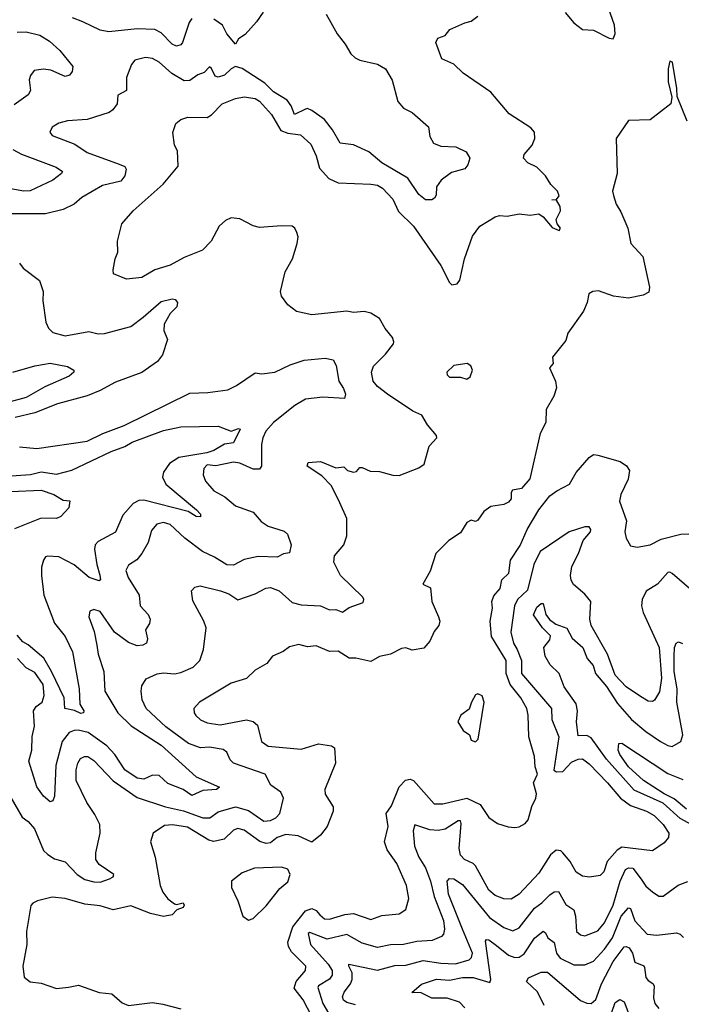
# Model space of a CAD drawing. Extents: x 1843161 to 1959474, y 907081 to 1016326.
# Tile 138 of 256: x 1879146 to 1882177, y 956331 to 960840. Entities that reach past the tile are written whole.
import ezdxf

# ---------------------------------------------------------------- set-up
doc = ezdxf.new("R2010")
doc.units = 0

msp = doc.modelspace()

# ---------------------------------------------------------------- linework, layer by layer
at = {"layer": '0CON20XD'}
for points in [[(1881645, 960872.5), (1881684.8, 960824.8), (1881725, 960794.7), (1881775, 960792), (1881846.2, 960755), (1881865, 960751.4), (1881874.5, 960775.5), (1881871.2, 960815), (1881832.7, 960922.7)], [(1880550.6, 960865), (1880600, 960775), (1880637.7, 960727.7), (1880663.3, 960683.3), (1880682.5, 960665), (1880704.7, 960654.7), (1880785, 960636.4), (1880821.4, 960615), (1880852.2, 960562.2), (1880878.1, 960465), (1880904.2, 960435), (1880944, 960415), (1881018.9, 960348.9), (1881025.8, 960305), (1881042.5, 960275), (1881075, 960261.1), (1881145, 960257.1), (1881191.2, 960235), (1881208, 960205), (1881200, 960175), (1881185, 960156.2), (1881125, 960140), (1881076.5, 960105), (1881055.7, 960075), (1881054.2, 960035.8), (1881047.1, 960022.9), (1881034.4, 960015.6), (1881005, 960015.5), (1880975, 960038.9), (1880923.7, 960113.7), (1880804.6, 960184.6), (1880745.3, 960235), (1880675, 960267), (1880613.8, 960273.8), (1880580, 960335), (1880542.2, 960382.2), (1880485, 960423.5), (1880465, 960432.8), (1880455, 960430.6), (1880404.4, 960405), (1880389.2, 960445), (1880371.3, 960471.3), (1880309.5, 960509.5), (1880269.5, 960549.5), (1880165, 960616.2), (1880135, 960625.3), (1880115, 960614.7), (1880085, 960585.7), (1880055, 960576.7), (1880041.1, 960581.1), (1880025, 960616.7), (1880015, 960624), (1879991.7, 960598.3), (1879962.9, 960587.1), (1879925, 960561.5), (1879899.5, 960559.5), (1879843.5, 960593.5), (1879785, 960645.5), (1879755, 960662.2), (1879722.6, 960667.4), (1879673.3, 960655), (1879658.8, 960635), (1879635.6, 960575), (1879635.5, 960515), (1879595.9, 960494.1), (1879593.3, 960455), (1879573.1, 960426.9), (1879555.3, 960414.7), (1879455, 960383.2), (1879365, 960376.5), (1879325, 960366.4), (1879295, 960347.1), (1879284.4, 960325), (1879295, 960309.4), (1879399.3, 960269.3), (1879455, 960231.8), (1879601.9, 960178.1)], [(1880261.8, 960875), (1880230.5, 960829.5), (1880178.6, 960771.4), (1880148.4, 960751.6), (1880135, 960727.5), (1880095.2, 960775), (1880075, 960815.3), (1880035, 960842.4)], [(1879934.4, 960845), (1879923, 960827), (1879892.5, 960735), (1879884.2, 960725), (1879865, 960718.5), (1879845, 960727.5), (1879795, 960779.7), (1879765, 960794.7), (1879685, 960798.1), (1879555, 960784.7), (1879515, 960791.8), (1879435, 960830.3), (1879387.6, 960847.6)], [(1880563.2, 960113.2), (1880605, 960093.1), (1880755, 960087.1), (1880785, 960082.2), (1880808.8, 960068.8), (1880855, 960017.5), (1880881.1, 959961.1), (1880950, 959895), (1881075, 959714.3), (1881115, 959636.7), (1881126.1, 959626.1), (1881149.7, 959630.3), (1881162.7, 959647.3), (1881184.6, 959745), (1881220.9, 959849.1), (1881255, 959894.2), (1881325, 959937.1), (1881345, 959943.1), (1881379.7, 959940.3), (1881435, 959951.1), (1881485, 959944.4), (1881525, 959950), (1881545, 959937.1), (1881585, 959887.8), (1881617.5, 959875), (1881623.8, 959885), (1881608.1, 959905), (1881604.2, 959925), (1881624.3, 959965), (1881622.3, 959985), (1881605, 960014), (1881584.4, 960015), (1881605, 960016.2), (1881617.3, 960032.7), (1881609.4, 960055), (1881580, 960085), (1881555.8, 960125), (1881515, 960164.5), (1881474, 960185), (1881454.2, 960205), (1881457.3, 960222.7), (1881493.8, 960265), (1881506.2, 960295), (1881504.1, 960324.1), (1881488, 960345), (1881388.3, 960408.3), (1881305, 960508.6), (1881178, 960595), (1881135, 960636.2), (1881080.5, 960660.5), (1881052.5, 960735), (1881062.5, 960755), (1881095, 960767.5), (1881117.5, 960795), (1881185, 960825.5), (1881215, 960832.5), (1881245, 960856)], [(1879135, 960782.4), (1879175, 960783.9), (1879239, 960769), (1879281.9, 960741.9), (1879329.2, 960699.2), (1879388.9, 960625), (1879387.1, 960602.9), (1879375, 960586), (1879355, 960580), (1879288.3, 960608.3), (1879255, 960613.4), (1879212.3, 960607.7), (1879195.3, 960584.7), (1879190, 960565), (1879195.4, 960515), (1879185.6, 960495), (1879120.2, 960449.8)], [(1882204, 960375), (1882158.3, 960488.3), (1882157.5, 960525), (1882137.5, 960645), (1882125, 960650), (1882117.5, 960615), (1882117.5, 960555), (1882133.3, 960485), (1882130, 960455), (1882035, 960380.8), (1881935, 960377.5), (1881878.8, 960295), (1881884.2, 960135.8), (1881862, 960055), (1881866, 960035), (1881878.6, 959995), (1881900.6, 959960.6), (1881932, 959885), (1881946, 959815), (1882001.2, 959755), (1882032, 959615), (1882028.3, 959591.7), (1882002.3, 959577.7), (1881935, 959564.2), (1881866, 959574), (1881797.6, 959597.6), (1881772.5, 959595), (1881753.8, 959585), (1881746.7, 959545), (1881730, 959505), (1881657.5, 959405), (1881648.8, 959371.2), (1881587.5, 959295), (1881590, 959265), (1881573.3, 959245), (1881601.2, 959185), (1881605.9, 959154.1), (1881593.8, 959116.2), (1881557.5, 959055), (1881556.2, 958995), (1881531.2, 958945), (1881483, 958737), (1881445, 958693.3), (1881403.8, 958685), (1881397.5, 958675), (1881397.1, 958645), (1881385, 958630), (1881365, 958620), (1881305, 958610), (1881272.3, 958587.7), (1881245, 958547.5), (1881235, 958542.5), (1881215, 958547.5), (1881195, 958536.7), (1881165, 958490), (1881112.5, 958455), (1881052.5, 958395), (1881026.7, 958315), (1880993.3, 958255), (1881028.6, 958238.6), (1881034.4, 958175), (1881065.5, 958105.5)], [(1879083.8, 957315), (1879157.3, 957187.3), (1879185, 957167.7), (1879213.4, 957135), (1879254.7, 957035), (1879275, 957016.8), (1879305, 956996.7), (1879355, 956983.2), (1879409.7, 956925), (1879445, 956901.9), (1879485, 956891), (1879515, 956890.4), (1879558, 956905), (1879574, 956915), (1879578, 956925), (1879510.7, 956970.8), (1879495, 956994), (1879495.4, 957025), (1879514.6, 957115), (1879513.1, 957155), (1879490.7, 957200.8), (1879453.2, 957255), (1879404.6, 957355), (1879404.6, 957405), (1879412.5, 957435), (1879425, 957455.8), (1879443.6, 957466.4), (1879458.8, 957465), (1879485, 957446.7), (1879573.7, 957353.7), (1879685, 957277.8), (1879814.4, 957234.4), (1879897.3, 957217.3), (1879985.9, 957184.1), (1880017.8, 957185), (1880055, 957212.4), (1880135, 957235.8), (1880195, 957218.3), (1880265, 957169.3), (1880295, 957172.9), (1880318.9, 957185), (1880338.2, 957205), (1880354.4, 957275), (1880342.9, 957302.9), (1880296.5, 957335), (1880270.8, 957385), (1880125.7, 957435), (1880110.5, 957450.5), (1880094.5, 957485), (1880078.3, 957498.3), (1880015, 957507.8), (1879975, 957505.8), (1879920, 957525), (1879815, 957601.7), (1879725.5, 957685), (1879706.5, 957725), (1879702.2, 957765), (1879705, 957790), (1879725, 957820.8), (1879776.1, 957843.9), (1879805, 957848.2), (1879855, 957844.6), (1879885, 957850.9), (1879940.8, 957875), (1879971.9, 957905), (1879988, 957955), (1880000, 958055), (1879990, 958085), (1879938.8, 958178.8), (1879932.5, 958225), (1879948.3, 958241.7), (1879973, 958247), (1880066.7, 958225), (1880105, 958210.6), (1880145, 958183.3), (1880225, 958210), (1880273.4, 958236.6), (1880295, 958239.2), (1880335, 958224.4), (1880395, 958170.2), (1880435, 958160.4), (1880525, 958155.9), (1880565, 958137.5), (1880595, 958138.2), (1880625, 958127.1), (1880655, 958147.5), (1880719.1, 958170.9), (1880723.1, 958185), (1880718.5, 958195), (1880616.5, 958295), (1880585.7, 958355), (1880588.6, 958385), (1880630.8, 958435), (1880644.3, 958475.7), (1880645.5, 958555.5), (1880612.5, 958627.5), (1880574.4, 958704.4), (1880530.5, 958750.5), (1880463.3, 958795), (1880467.5, 958812.5), (1880525, 958816.7), (1880595, 958787.5), (1880631.7, 958791.7), (1880647.5, 958775), (1880675, 958768), (1880688.8, 958771.2), (1880705, 958788.8), (1880715, 958788.8), (1880752.1, 958772.1), (1880795, 958771.1), (1880855, 958753.9), (1880885, 958751.8), (1880975, 958786.9), (1880999.2, 958805), (1881022.7, 958887.3), (1881056.7, 958925), (1881056.2, 958935), (1881013.9, 958983.9), (1880988.9, 959028.9), (1880947.8, 959047.8), (1880832, 959125), (1880785, 959160.6), (1880765.6, 959185), (1880758.5, 959225), (1880767, 959253), (1880821.7, 959308.3), (1880858.2, 959355), (1880860, 959365), (1880853.6, 959385), (1880820.6, 959425), (1880795, 959470.8), (1880755, 959495.8), (1880725, 959503.5), (1880675, 959499.1), (1880645, 959504.5), (1880485, 959487.5), (1880415, 959504), (1880375, 959533.3), (1880345, 959573.3), (1880340.8, 959595), (1880362.5, 959685), (1880396, 959745), (1880418, 959815), (1880421.2, 959845), (1880416.2, 959865), (1880406.7, 959885), (1880393.8, 959893.8), (1880345.9, 959895.9), (1880245, 959887.5), (1880215.7, 959895.7), (1880155, 959928), (1880115, 959932), (1880089.1, 959920.9), (1880060, 959895), (1880022.9, 959825), (1879984, 959785), (1879899.4, 959750.6), (1879835, 959715.5), (1879765.9, 959694.1), (1879705, 959658.9), (1879635, 959651.4), (1879576.2, 959676.2), (1879574, 959695), (1879584, 959745), (1879596, 959775), (1879593.9, 959826.1), (1879613.3, 959905), (1879666, 959965), (1879803.8, 960086.2), (1879871.7, 960168.3), (1879868.5, 960238.5), (1879855.9, 960265.9), (1879847, 960323), (1879861.4, 960365), (1879885, 960382.9), (1879916.9, 960393.1), (1880005, 960392.1), (1880025.2, 960404.8), (1880074.3, 960455), (1880135, 960479.1), (1880175, 960487.1), (1880225, 960479.6), (1880245, 960466.7), (1880300.4, 960405), (1880342.9, 960332.9), (1880375, 960320.7), (1880432, 960312), (1880479.6, 960269.6), (1880505, 960216), (1880520.3, 960160.3), (1880563.2, 960113.2)], [(1879115, 960244.7), (1879155, 960223.7), (1879313.8, 960165), (1879342, 960145), (1879338, 960135), (1879298.1, 960105), (1879193.4, 960056.6), (1879165, 960054.8), (1878975, 960088)], [(1879601.9, 960178.1), (1879627.6, 960167.6), (1879633.3, 960155), (1879627.5, 960125), (1879609.7, 960100.3), (1879525, 960080.3), (1879430.8, 960025), (1879395, 959995.7), (1879345, 959971.1), (1879265, 959951.2), (1879095, 959950)], [(1879144.5, 959724.5), (1879162.6, 959702.6), (1879237.1, 959645), (1879254.3, 959595), (1879252.7, 959552.7), (1879266.1, 959453.9), (1879277.4, 959427.4), (1879297.4, 959407.4), (1879355, 959391.9), (1879462.1, 959412.1), (1879505, 959400.6), (1879535, 959402.1), (1879655, 959434.8), (1879711.7, 959478.3), (1879795, 959550), (1879845, 959562), (1879858.6, 959558.6), (1879869.2, 959545), (1879865.6, 959525), (1879835.3, 959494.7), (1879807.9, 959445), (1879806.5, 959416.5), (1879822.9, 959375), (1879800.4, 959305), (1879777.3, 959275), (1879706.4, 959223.6), (1879585, 959179.6), (1879515, 959141.1), (1879455, 959116.9), (1879318.8, 959081.2), (1879215, 959040), (1879125, 959017.7)], [(1879145, 958884.4), (1879225, 958875.6), (1879455, 958910), (1879527.5, 958945), (1879625, 958980.9), (1879925, 959130), (1880007.6, 959132.4), (1880100, 959145), (1880140, 959165), (1880225, 959222.5), (1880255, 959218.8), (1880315, 959225.5), (1880385, 959260), (1880449.8, 959280.2), (1880545, 959290.5), (1880581.7, 959281.7), (1880595.5, 959255.5), (1880607.5, 959185), (1880629.7, 959150.3), (1880639.2, 959125), (1880634.4, 959105.6), (1880535, 959111.5), (1880455, 959101.6), (1880406.5, 959073.5), (1880308.8, 958995), (1880274.1, 958955), (1880260.8, 958925), (1880254.7, 958895), (1880254.3, 958795.7), (1880245, 958781.2), (1880215, 958782.2), (1880155, 958809.4), (1880125, 958813.9), (1880045, 958796.7), (1880005, 958800.8), (1879989, 958785), (1879986.2, 958756.2), (1879996.7, 958726.7), (1880035, 958681.8), (1880085.2, 958655.2), (1880135, 958614.1), (1880215, 958583.8), (1880252.2, 958542.2), (1880285, 958520), (1880357.1, 958497.1), (1880373.7, 958483.7), (1880390, 958435), (1880381.7, 958398.3), (1880355, 958394.2), (1880325, 958379.2), (1880238.8, 958381.2), (1880175, 958368.2), (1880125, 958342.1), (1880095, 958343.3), (1880038.8, 958378.8), (1879983.7, 958403.7), (1879902.9, 958465), (1879835, 958528.4), (1879805, 958536.8), (1879775, 958529.2), (1879749.2, 958500.8), (1879735.4, 958445), (1879705.4, 958395), (1879683, 958367), (1879645, 958342.5), (1879632.6, 958317.4), (1879642.7, 958285), (1879692.7, 958205), (1879698.2, 958155), (1879735.2, 958115.2), (1879743.2, 958095), (1879740.9, 958075), (1879723.2, 958045), (1879731.1, 958005), (1879727.5, 957985), (1879710, 957975), (1879685, 957972.5), (1879645, 957988.2), (1879580.9, 958035), (1879515, 958130), (1879485, 958139.4), (1879468.1, 958131.9), (1879463.5, 958105), (1879488, 958038), (1879500, 957975), (1879505.4, 957935), (1879531.4, 957855), (1879536.6, 957765), (1879595.8, 957665.8), (1879656.5, 957606.5), (1879795, 957517.9), (1879955, 957373.1), (1880061.1, 957325), (1880047.5, 957315), (1879985, 957310.3), (1879935, 957287.5), (1879895, 957314.2), (1879825, 957342.7), (1879785, 957378.9), (1879755, 957380), (1879715, 957362.5), (1879685, 957366.4), (1879627.1, 957405), (1879581.2, 957475), (1879545.1, 957515.1), (1879460, 957575), (1879413.9, 957586.1), (1879395, 957585.2), (1879373.1, 957575), (1879341.2, 957535), (1879311.9, 957425), (1879305.4, 957284.6), (1879297.5, 957262.5), (1879285, 957258.8), (1879255, 957284), (1879225, 957327.5), (1879188.4, 957445), (1879202.2, 957495), (1879203.1, 957556.9), (1879213.4, 957605), (1879209.4, 957675), (1879221.9, 957695), (1879248.4, 957715), (1879258.9, 957745), (1879253.4, 957795), (1879215, 957850.4), (1879175, 957871.6), (1879135.8, 957915)], [(1879115, 959226), (1879215, 959254.2), (1879285, 959266.2), (1879365, 959251.8), (1879393.8, 959235), (1879393.8, 959225), (1879372, 959208), (1879261.1, 959158.9), (1879175, 959108.9), (1879085.5, 959085)], [(1881195, 959193.3), (1881210, 959205), (1881220, 959235), (1881212.5, 959255), (1881195.7, 959265.7), (1881135, 959256.2), (1881102.5, 959225), (1881103.9, 959213.9), (1881115, 959202.5), (1881165, 959202.5), (1881195, 959193.3)], [(1879085, 958749.3), (1879195, 958757.7), (1879245, 958769.4), (1879315, 958757.9), (1879385, 958777.1), (1879565, 958861.9), (1879628.5, 958885), (1879661.5, 958905), (1879805, 958957.9), (1879885, 958975.9), (1880055, 958978.6), (1880115, 958955.6), (1880147.9, 958967.9), (1880156.9, 958965), (1880125, 958902.7), (1880085, 958895.9), (1880035, 958867), (1880003.2, 958856.8), (1879875, 958835.4), (1879832, 958808), (1879805, 958767.1), (1879800, 958745), (1879815, 958713.3), (1879956.7, 958595), (1879974, 958575), (1879975, 958563.8), (1879955, 958564.3), (1879917.6, 958587.6), (1879715, 958640), (1879692.4, 958637.6), (1879666.4, 958623.6), (1879618.5, 958571.5), (1879585, 958493.1), (1879505, 958450.5), (1879491.5, 958435), (1879489.2, 958415), (1879500, 958345), (1879513.6, 958296.4), (1879515.6, 958275), (1879509.5, 958270.5), (1879465, 958285.4), (1879395, 958343), (1879325, 958380.4), (1879275, 958383.1), (1879265, 958380), (1879255.6, 958365), (1879246.7, 958333.3), (1879245.3, 958295), (1879255.9, 958205), (1879305, 958076.9), (1879355, 958015.6), (1879387.3, 957945), (1879418.9, 957775), (1879421.9, 957705), (1879439.5, 957675), (1879438.6, 957665), (1879426.9, 957663.1), (1879396.9, 957676.9), (1879352.5, 957685), (1879349.7, 957735), (1879291.2, 957855), (1879256, 957916), (1879185, 957976.8), (1879160, 957990), (1879135, 958021.6)], [(1880484.1, 956275), (1880445, 956350.9), (1880404.2, 956405), (1880413.4, 956435), (1880455.5, 956485), (1880457.3, 956505), (1880391.4, 956571.4), (1880378.1, 956595), (1880374.8, 956615), (1880397.6, 956685), (1880455, 956758.6), (1880485, 956769), (1880505, 956759.7), (1880520.5, 956740.5), (1880542.3, 956722.3), (1880565, 956720), (1880635, 956742.3), (1880676, 956746), (1880755, 956718.9), (1880805, 956737.1), (1880885, 956744.5), (1880914.6, 956765.4), (1880929.6, 956815), (1880918.5, 956875), (1880874.5, 956975), (1880829, 957039), (1880816.8, 957075), (1880834.1, 957145), (1880824.5, 957205), (1880850, 957240), (1880885, 957326), (1880913.1, 957356.9), (1880935, 957361.9), (1880950, 957355), (1881045, 957248.8), (1881085, 957248.4), (1881195, 957275.3), (1881255.3, 957245.3), (1881295, 957186), (1881335, 957158.8), (1881383.9, 957143.9), (1881415, 957141.2), (1881435, 957144), (1881461.4, 957158.6), (1881476.2, 957175), (1881492.7, 957237.3), (1881510.8, 957275), (1881514.2, 957295), (1881500, 957345), (1881518.6, 957385), (1881507.8, 957417.8), (1881504.5, 957465), (1881478.5, 957555), (1881476, 957655), (1881469.4, 957685), (1881441.6, 957735), (1881393, 957795), (1881375.6, 957845), (1881375.4, 957905.4), (1881307.8, 958015), (1881301.2, 958085), (1881312.9, 958145), (1881309.1, 958175), (1881317.9, 958202.1), (1881347.1, 958235), (1881355.6, 958275), (1881387.5, 958305), (1881394.7, 958365), (1881438.5, 958431.5), (1881470.9, 958505), (1881524, 958596), (1881575, 958660), (1881607.3, 958682.7), (1881665, 958713.3), (1881695, 958765.8), (1881755, 958834.3), (1881775, 958848), (1881795, 958846), (1881896.8, 958816.8), (1881926, 958796), (1881940, 958775), (1881933.5, 958735), (1881900, 958665), (1881894.6, 958635.4), (1881925.6, 958545), (1881918.6, 958495), (1881924.2, 958465), (1881945, 958430), (1881975, 958424.2), (1882035, 958434.3), (1882085, 958460.9), (1882175, 958484.5), (1882355, 958490.8)], [(1879105, 958678.8), (1879245, 958685.2), (1879302.5, 958665), (1879345, 958638.8), (1879376.1, 958636.1), (1879371.2, 958605), (1879335, 958564.3), (1879315, 958556), (1879245, 958557.1), (1879122.2, 958507.8)], [(1882225, 958225.4), (1882135, 958303.1), (1882125, 958310), (1882115, 958308.6), (1882067.7, 958255), (1882017, 958223), (1881998.4, 958185), (1881995.7, 958155), (1882002.6, 958125), (1882075.5, 957965), (1882087.3, 957825), (1882077.8, 957762.2), (1882055, 957724.2), (1882045, 957717.5), (1882025, 957718.9), (1881990.4, 957740.4), (1881925, 957785.4), (1881875, 957838.5), (1881839, 957935), (1881763.9, 958065), (1881758.4, 958095), (1881763.3, 958175), (1881735, 958208.9), (1881682.9, 958252.9), (1881672.7, 958272.7), (1881669.3, 958295), (1881675.3, 958335), (1881705.9, 958395), (1881727.2, 958455), (1881760.7, 958495), (1881762.5, 958505), (1881755, 958516.7), (1881735, 958517.2), (1881664, 958495), (1881530, 958405), (1881502.2, 958345), (1881472.3, 958227.7), (1881427.2, 958185), (1881413.3, 958155), (1881396.6, 958035), (1881408.6, 957985), (1881425.5, 957955.5)], [(1882265, 957130.7), (1882172.4, 957182.4), (1882095, 957252), (1881962, 957312), (1881834.2, 957454.2), (1881765, 957551.1), (1881745, 957562.5), (1881705, 957560), (1881696.8, 957625), (1881701.9, 957675), (1881696.3, 957706.3), (1881641.1, 957785), (1881617.1, 957845), (1881576.2, 957885), (1881553.8, 957925), (1881547.9, 957965), (1881575, 957999.2), (1881578.3, 958018.3), (1881541.2, 958055), (1881500.8, 958115), (1881515, 958150), (1881535, 958166.8), (1881545, 958166.4), (1881556.5, 958116.5), (1881573.1, 958093.1), (1881601.9, 958071.9), (1881653.3, 958053.3), (1881677.5, 958007.5), (1881726.6, 957965), (1881746.5, 957915), (1881773, 957883), (1881784, 957845), (1881835, 957785.8), (1881885, 957708.2), (1881949.3, 957635), (1882015, 957579.7), (1882081.5, 957535), (1882115, 957516.2), (1882135, 957512.1), (1882175.4, 957534.6), (1882184, 957565), (1882157.1, 957715), (1882159.1, 957775), (1882145.2, 957854.8), (1882145.2, 957924.8), (1882145.5, 957965), (1882153.3, 957985), (1882165, 957990.6), (1882183.4, 957983.4)], [(1881065.5, 958105.5), (1881070.8, 958085), (1881066, 958065), (1881045, 958038.8), (1881025.5, 957994.5), (1880998.1, 957961.9), (1880945, 957953.3), (1880915, 957964), (1880895, 957960.8), (1880845, 957934.2), (1880795, 957922.9), (1880755, 957900), (1880685.4, 957915.4), (1880655, 957915.8), (1880605, 957948.6), (1880565, 957946.9), (1880505, 957971.8), (1880465, 957967.5), (1880425, 957978.9), (1880382.1, 957967.9), (1880353.2, 957946.8), (1880303.8, 957925), (1880278.6, 957891.4), (1880225, 957860.6), (1880185, 957823.4), (1880115, 957801.3), (1879970, 957715), (1879944.4, 957685), (1879945.6, 957665), (1879953.3, 957653.3), (1879975, 957633.5), (1880005, 957620), (1880065, 957611.2), (1880185, 957634), (1880215, 957626.4), (1880235, 957609.2), (1880253.3, 957535), (1880285, 957513.2), (1880435, 957500), (1880515, 957524.3), (1880575, 957514), (1880588.8, 957505), (1880593.3, 957435), (1880544.3, 957314.3), (1880545, 957292.5), (1880581.9, 957235), (1880582.2, 957215), (1880554.8, 957145.2), (1880524.5, 957105), (1880485, 957073.9), (1880421.7, 957101.7), (1880365, 957109), (1880326.4, 957095), (1880295, 957071), (1880275, 957066.6), (1880247, 957077), (1880175, 957128.2), (1880145, 957136.4), (1880125, 957128.9), (1880083.2, 957086.8), (1880035, 957076.5), (1880012.8, 957082.8), (1879915, 957141.7), (1879846.8, 957153.2), (1879810.2, 957149.8), (1879758, 957115), (1879745.8, 957075), (1879766.9, 957005), (1879790, 956875), (1879802.3, 956845), (1879825, 956814.4), (1879855, 956791.2), (1879865, 956787.5), (1879895, 956796), (1879900, 956785), (1879895, 956774), (1879865.9, 956764.1), (1879845, 956741.1), (1879805, 956733.1), (1879745, 956746), (1879655, 956781.4), (1879575, 956763.6), (1879515, 956781.2), (1879445, 956788.9), (1879355, 956815.6), (1879295, 956822), (1879227.5, 956805), (1879205.9, 956794.1), (1879197.3, 956782.7), (1879177.5, 956665), (1879178.1, 956605), (1879160, 956505), (1879166.2, 956455), (1879194.2, 956434.2), (1879245, 956427.1), (1879315, 956402.9), (1879369.2, 956409.2), (1879415, 956418.1), (1879510, 956385), (1879568.2, 956378.2), (1879615, 956338), (1879645, 956325.8), (1879755, 956339.1), (1879802.2, 956332.2), (1879885, 956309.4)], [(1881425.5, 957955.5), (1881445.7, 957905), (1881445.2, 957845), (1881582, 957685), (1881584.7, 957635), (1881615.7, 957555), (1881592.6, 957402.6), (1881606.2, 957395), (1881635, 957397.3), (1881675, 957439.3), (1881705, 957453.8), (1881725, 957454.6), (1881755, 957432), (1881839.3, 957345), (1881898.5, 957275), (1881945, 957241.9), (1882017.8, 957215), (1882052.9, 957195), (1882093.9, 957155), (1882120, 957115), (1882118.6, 957095), (1882099.5, 957070.5), (1882046, 957034), (1881905, 957050.6), (1881883.2, 957036.8), (1881838.4, 956985), (1881822, 956938), (1881805, 956921.4), (1881756.4, 956913.6), (1881725, 956918.2), (1881695.8, 956935.8), (1881667.6, 956985), (1881634.6, 957025), (1881625, 957033.9), (1881603.3, 957036.7), (1881577.7, 957015), (1881525, 956931.8), (1881435, 956835.6), (1881397.1, 956812.9), (1881365, 956813.2), (1881325, 956829.2), (1881295, 956853.2), (1881233.8, 956965), (1881224.4, 956975), (1881183.3, 956993.3), (1881165, 957014.4), (1881159.5, 957045), (1881169.3, 957159.3), (1881165, 957171.5), (1881155, 957171.2), (1881095, 957132.4), (1881063, 957127), (1881025, 957129.4), (1880957.2, 957152.8), (1880949.4, 957125), (1880954.8, 957055), (1880974.2, 957004.2), (1881005, 956955.6), (1881028.1, 956895), (1881044.8, 956825), (1881087.1, 956715), (1881092.7, 956675), (1881087.3, 956652.7), (1881078.1, 956641.9), (1881036.5, 956623.5), (1880965, 956618.1), (1880905, 956604), (1880845, 956603.1), (1880785, 956591.2), (1880715, 956610.2), (1880645, 956651.1), (1880555, 956628.9), (1880475, 956660.4), (1880467.8, 956655), (1880478.9, 956605), (1880559.8, 956515), (1880577.1, 956485), (1880577.7, 956465), (1880565, 956445.4), (1880515, 956415.7), (1880512.1, 956407.9), (1880535.2, 956335), (1880560.4, 956290.4)], [(1881235, 957532.5), (1881246.7, 957545), (1881273.8, 957715), (1881265, 957743.3), (1881245, 957753.3), (1881235, 957747.5), (1881216, 957715), (1881205, 957682.5), (1881167.5, 957655), (1881153.3, 957625), (1881177.5, 957585), (1881207.5, 957565), (1881215, 957540), (1881235, 957532.5)], [(1882201.2, 957225), (1882145, 957272.4), (1882098.3, 957295), (1882004.7, 957355), (1881935, 957417.6), (1881895, 957475.5), (1881887.8, 957495), (1881890.8, 957525), (1881905, 957527.3), (1882115, 957387.9), (1882185, 957360.5)], [(1880195, 956716.7), (1880215, 956723.8), (1880275, 956781.2), (1880338.6, 956861.4), (1880375, 956891.2), (1880385.6, 956925), (1880375, 956950), (1880345, 956958.6), (1880222.5, 956955), (1880165, 956932.9), (1880116.2, 956895), (1880116.9, 956865), (1880145.7, 956805), (1880168.8, 956735), (1880195, 956716.7)], [(1880685, 956328.2), (1880645, 956339.7), (1880630.3, 956350.3), (1880625.3, 956365), (1880632.9, 956387.1), (1880662, 956425), (1880669.5, 956445), (1880669.8, 956475), (1880653.9, 956505), (1880654.7, 956515.3), (1880785, 956487.4), (1880865, 956507.9), (1880915, 956509.4), (1880995, 956531.1), (1881075, 956519), (1881143.4, 956516.6), (1881204.8, 956535.2), (1881216.1, 956545), (1881220, 956565), (1881174.4, 956674.4), (1881111, 956835), (1881104.5, 956895), (1881115, 956907.5), (1881135, 956905.3), (1881175, 956879.2), (1881298.6, 956728.6), (1881365, 956682.7), (1881405, 956667.5), (1881435, 956680.4), (1881505, 956771.4), (1881538.2, 956795), (1881575, 956832.9), (1881595, 956846.2), (1881615, 956847.1), (1881648.5, 956788.5), (1881685, 956764), (1881693.2, 956735), (1881696.7, 956665), (1881715, 956648.5), (1881735, 956644.6), (1881795, 956668), (1881825, 956703.2), (1881865, 956784.6), (1881897, 956895), (1881921.2, 956948.8), (1881935, 956956.3), (1881955, 956954.7), (1881993.2, 956903.2), (1882015, 956872.5), (1882045, 956845.6), (1882075, 956825.8), (1882095, 956826), (1882163.6, 956876.4), (1882207.1, 956892.9)], [(1881185, 956315.3), (1881161.3, 956341.3), (1881105, 956359.5), (1881035, 956359.7), (1880985, 956383.5), (1880943.1, 956385), (1880986.7, 956423.3), (1881055, 956445.3), (1881115, 956442), (1881175, 956454.2), (1881223.8, 956453.8), (1881299.6, 956430.4), (1881305.4, 956444.6), (1881280.5, 956619.5), (1881285, 956628.1), (1881295, 956626.8), (1881330.4, 956600.4), (1881385, 956555.8), (1881415, 956545.8), (1881435, 956546.4), (1881457.9, 956562.1), (1881505, 956633.9), (1881545, 956666.5), (1881555, 956658.8), (1881565.4, 956635.4), (1881595, 956614.4), (1881605.3, 956565), (1881622.2, 956542.2), (1881685, 956511.3), (1881735, 956511.8), (1881775, 956528), (1881825, 956583.6), (1881861.6, 956635), (1881902.3, 956735), (1881935, 956772.2), (1881945, 956770), (1881965, 956713.1), (1882021.4, 956651.4), (1882065, 956647.1), (1882155, 956658.1), (1882172.1, 956652.1), (1882187.2, 956637.2)], [(1881548.8, 956325), (1881517.9, 956387.9), (1881468.5, 956435), (1881477.6, 956452.4), (1881535, 956478.5), (1881565, 956477.5), (1881715, 956348.5), (1881745, 956335.4), (1881765, 956333.8), (1881786.4, 956353.6), (1881811.6, 956425), (1881865, 956526.2), (1881915, 956593.8), (1881925, 956596.2), (1881939, 956589), (1881953.2, 956565), (1881965, 956524.4), (1882005, 956507.1), (1882008.8, 956498.8), (1882015, 956453.8), (1882025, 956440), (1882046.8, 956426.8), (1882052.5, 956415), (1882050.2, 956360.2), (1882055.4, 956335), (1882075, 956312.3)], [(1881844.9, 956255.2), (1881875, 956338.6), (1881895, 956353.1), (1881915, 956342.9), (1881936.2, 956285)]]:
    msp.add_lwpolyline(points, dxfattribs=at)

doc.saveas('drawing.dxf')
